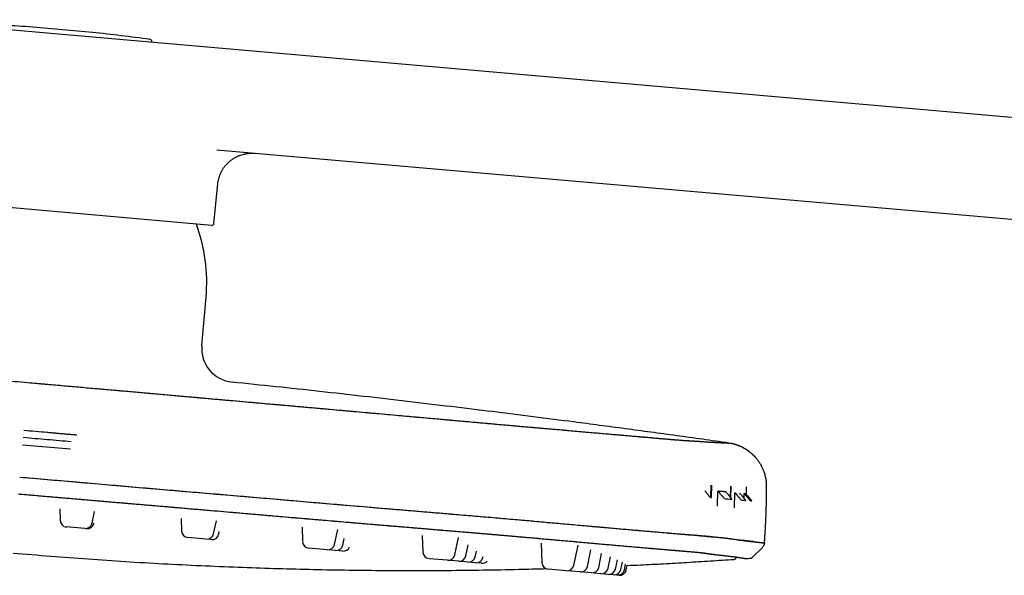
# Model space of a CAD drawing. Header units: millimetres. Extents: x 8 to 1937, y 12 to 2736.
# Tile 82 of 135: x 139 to 284, y 2654 to 2736. Entities that reach past the tile are written whole.
import ezdxf

# ---------------------------------------------------------------- set-up
doc = ezdxf.new("R2010")
doc.units = ezdxf.units.MM

msp = doc.modelspace()

# ---------------------------------------------------------------- linework, layer by layer
at = {"color": 7, "linetype": 'Continuous', "lineweight": 30}
for p, q in [((120.54, 2736.28), (144.58, 2734.18)), ((149.55, 2734.4), (139.73, 2735.26)), ((144.58, 2734.18), (457.08, 2706.84)), ((158.28, 2732.98), (158.29, 2733.05)), ((458.76, 2691.63), (167.88, 2717.08)), ((167.44, 2706.27), (168, 2712.09)), ((167.12, 2706), (117.5, 2710.35)), ((165.65, 2688.33), (166.27, 2695.43)), ((140.06, 2682.86), (140.08, 2682.86)), ((139.28, 2673.7), (146.33, 2673.09)), ((243.41, 2673.91), (243.15, 2673.96)), ((240.52, 2667.77), (240.49, 2665.93)), ((240.62, 2665.92), (240.65, 2667.77)), ((241.5, 2664.66), (241.55, 2666.86)), ((241.55, 2666.86), (241.58, 2666.86)), ((241.58, 2666.86), (241.82, 2666.58)), ((242.86, 2666.6), (242.73, 2666.76)), ((243.41, 2667.6), (243.38, 2665.97)), ((243.46, 2665.86), (243.49, 2667.59)), ((244.02, 2664.44), (244.07, 2666.64)), ((244.07, 2666.64), (244.08, 2666.64)), ((244.08, 2666.64), (244.29, 2666.39)), ((244.92, 2666.4), (244.76, 2666.58)), ((245.42, 2665.79), (245.44, 2666.52)), ((245.44, 2666.52), (245.63, 2666.29)), ((245.84, 2666.3), (245.67, 2666.49)), ((245.73, 2667.5), (245.72, 2666.44)), ((240.49, 2665.93), (240.61, 2665.92)), ((144.75, 2664.29), (144.81, 2662.56)), ((149.51, 2662.15), (149.88, 2663.88)), ((149.76, 2662.13), (149.77, 2662.18)), ((162.62, 2662.87), (162.68, 2660.99)), ((167.38, 2660.58), (167.79, 2662.52)), ((148.44, 2661.36), (145.72, 2661.6)), ((148.7, 2661.34), (148.44, 2661.36)), ((168.13, 2660.52), (168.22, 2660.93)), ((180.41, 2661.55), (180.48, 2659.44)), ((185.18, 2659.03), (185.65, 2661.23)), ((166.31, 2659.8), (163.59, 2660.03)), ((167.06, 2659.73), (166.31, 2659.8)), ((186.4, 2658.92), (186.6, 2659.88)), ((198.08, 2660.33), (198.16, 2657.89)), ((202.86, 2657.48), (203.4, 2660.03)), ((215.57, 2659.21), (215.67, 2656.36)), ((219.95, 2659.49), (220.91, 2659.41)), ((248.41, 2659.24), (248.41, 2659.24)), ((184.11, 2658.24), (181.39, 2658.48)), ((185.33, 2658.13), (184.11, 2658.24)), ((186.35, 2658.04), (185.33, 2658.13)), ((204.5, 2657.34), (204.85, 2658.98)), ((205.87, 2657.22), (206.05, 2658.06)), ((220.37, 2655.95), (221, 2658.94)), ((222.36, 2655.77), (222.88, 2658.23)), ((224.03, 2655.63), (224.46, 2657.67)), ((248.12, 2658.6), (246.67, 2657.15)), ((201.8, 2656.69), (199.08, 2656.93)), ((203.43, 2656.55), (201.8, 2656.69)), ((204.81, 2656.43), (203.43, 2656.55)), ((205.93, 2656.33), (204.81, 2656.43)), ((206.82, 2656.25), (205.93, 2656.33)), ((207, 2657.12), (207.03, 2657.27)), ((225.4, 2655.51), (225.76, 2657.19)), ((226.48, 2655.41), (226.77, 2656.77)), ((227.29, 2655.34), (227.51, 2656.4)), ((219.3, 2655.16), (216.58, 2655.4)), ((221.29, 2654.99), (219.3, 2655.16)), ((222.97, 2654.84), (221.29, 2654.99)), ((224.34, 2654.72), (222.97, 2654.84)), ((225.42, 2654.62), (224.34, 2654.72)), ((227.82, 2655.3), (227.99, 2656.12)), ((228.08, 2655.27), (228.23, 2655.96)), ((226.22, 2654.55), (225.42, 2654.62)), ((226.75, 2654.51), (226.22, 2654.55)), ((227.02, 2654.48), (226.75, 2654.51))]:
    msp.add_line(p, q, dxfattribs=at)
at = {"color": 7, "linetype": 'Continuous', "lineweight": 30, "flags": 128}
for points in [[(138.86, 2668.95), (141.44, 2668.72), (144.06, 2668.5), (146.69, 2668.27), (149.35, 2668.04), (152.03, 2667.8), (154.74, 2667.57), (157.5, 2667.33), (160.05, 2667.11), (162.62, 2666.89), (165.2, 2666.67), (167.8, 2666.44), (170.42, 2666.22), (173.08, 2665.99), (176.29, 2665.72), (179.54, 2665.44), (182.81, 2665.16), (186.11, 2664.88), (189.44, 2664.6), (191.91, 2664.39), (194.39, 2664.18), (196.89, 2663.97), (198.54, 2663.83), (200.2, 2663.69), (201.67, 2663.57), (201.9, 2663.55), (202.13, 2663.53), (202.36, 2663.51), (202.59, 2663.49), (202.82, 2663.47), (204.24, 2663.35), (205.66, 2663.23), (207.08, 2663.11), (208.5, 2662.99), (209.91, 2662.86), (211.31, 2662.74), (212.53, 2662.64), (213.75, 2662.53), (214.95, 2662.42), (215.74, 2662.35), (216.52, 2662.28), (216.73, 2662.26), (216.93, 2662.25), (217.14, 2662.23), (217.34, 2662.21), (217.54, 2662.19), (217.75, 2662.17), (218.91, 2662.07), (220.08, 2661.96), (221.26, 2661.86), (222.43, 2661.75), (223.6, 2661.65), (224.76, 2661.55), (225.77, 2661.46), (226.78, 2661.37), (227.78, 2661.28), (228.43, 2661.22), (229.08, 2661.17), (229.64, 2661.12), (229.89, 2661.1), (229.91, 2661.1), (229.94, 2661.09), (229.97, 2661.09), (230, 2661.09), (230.02, 2661.09), (230.05, 2661.08), (230.08, 2661.08), (231.02, 2661), (231.92, 2660.92), (232.76, 2660.85), (233.55, 2660.78), (234.3, 2660.71), (234.99, 2660.65), (235.61, 2660.6), (236.19, 2660.55), (236.72, 2660.5), (237.23, 2660.46), (237.7, 2660.42), (238.16, 2660.38), (238.58, 2660.34), (238.97, 2660.31), (239.33, 2660.28), (239.66, 2660.25), (239.97, 2660.22), (240.29, 2660.2), (240.58, 2660.17), (240.83, 2660.15), (241.06, 2660.13), (241.26, 2660.11), (241.44, 2660.1), (241.6, 2660.08), (241.74, 2660.07), (241.85, 2660.06), (241.95, 2660.05), (242.04, 2660.04), (242.11, 2660.04), (242.17, 2660.03), (242.22, 2660.03), (242.26, 2660.03), (242.3, 2660.02), (242.33, 2660.02), (242.35, 2660.02), (242.37, 2660.02), (242.39, 2660.01), (242.4, 2660.01), (242.4, 2660.01), (242.41, 2660.01), (242.41, 2660.01), (242.41, 2660.01), (242.41, 2660.01), (242.41, 2660.01), (242.41, 2660.01), (242.41, 2660.01), (242.41, 2660.01), (242.41, 2660.01), (242.41, 2660.01), (242.41, 2660.01), (242.41, 2660.01), (242.48, 2660), (242.54, 2659.99), (242.59, 2659.98), (242.63, 2659.98), (242.67, 2659.97), (242.71, 2659.96), (242.74, 2659.96), (242.77, 2659.95), (242.8, 2659.95), (242.81, 2659.95), (242.83, 2659.95), (242.85, 2659.94), (242.87, 2659.94), (242.9, 2659.94), (242.92, 2659.93), (242.94, 2659.93), (243.08, 2659.91), (243.23, 2659.89), (243.38, 2659.87), (243.52, 2659.85), (243.67, 2659.83), (243.82, 2659.8), (243.98, 2659.78), (244.13, 2659.76), (244.28, 2659.74), (244.43, 2659.72), (244.59, 2659.7), (244.75, 2659.68), (244.9, 2659.66), (245.06, 2659.64), (245.21, 2659.62), (245.36, 2659.6), (245.52, 2659.58), (245.67, 2659.57), (245.82, 2659.55), (245.95, 2659.53), (246.09, 2659.51), (246.22, 2659.5), (246.35, 2659.48), (246.48, 2659.47), (246.61, 2659.45), (246.73, 2659.44), (246.84, 2659.42), (246.95, 2659.41), (247.07, 2659.4), (247.17, 2659.38), (247.28, 2659.37), (247.38, 2659.36), (247.48, 2659.35), (247.58, 2659.34), (247.67, 2659.33), (247.76, 2659.32), (247.85, 2659.31), (247.93, 2659.3), (248, 2659.29), (248.07, 2659.28), (248.14, 2659.27), (248.19, 2659.27), (248.25, 2659.26), (248.29, 2659.26), (248.33, 2659.25), (248.36, 2659.25), (248.38, 2659.25), (248.4, 2659.24), (248.41, 2659.24), (248.41, 2659.24)], [(240.33, 2665.98), (240.33, 2665.97), (240.33, 2665.97), (240.33, 2665.97), (240.33, 2665.97), (240.33, 2665.97), (240.33, 2665.97), (240.33, 2665.97), (240.33, 2665.97), (240.33, 2665.97)]]:
    msp.add_lwpolyline(points, dxfattribs=at)
at = {"color": 7, "linetype": 'Continuous', "lineweight": 30}
for centre, radius, start, end in [((120.11, 2454.49), 281.45, 86.0033, 87.742), ((120.11, 2454.49), 281.45, 82.258, 83.9967), ((157.99, 2733.08), 0.3, 355, 82.258), ((141.37, 2697.61), 25, 355, 20.094), ((167.14, 2706.3), 0.3, 265, 354.5), ((170.63, 2687.89), 5, 175, 264.1065), ((145.81, 2662.59), 1, 182, 265), ((148.53, 2662.36), 1, 265, 348), ((148.78, 2662.33), 1, 265, 348), ((163.68, 2661.03), 1, 182, 265), ((166.4, 2660.79), 1, 265, 348), ((167.15, 2660.73), 1, 265, 348), ((181.48, 2659.47), 1, 182, 265), ((184.2, 2659.23), 1, 265, 348), ((185.42, 2659.13), 1, 265, 348), ((186.44, 2659.04), 1, 265, 338.8092), ((199.16, 2657.93), 1, 182, 265), ((201.88, 2657.69), 1, 265, 348), ((203.52, 2657.54), 1, 265, 348), ((204.89, 2657.42), 1, 265, 348), ((206.02, 2657.33), 1, 265, 348), ((206.9, 2657.25), 1, 265, 318.2873), ((216.67, 2656.39), 1, 182, 265), ((243.91, 2657.23), 0.4, 273.9039, 350.5687), ((219.39, 2656.16), 1, 265, 348), ((221.38, 2655.98), 1, 265, 348), ((223.05, 2655.84), 1, 265, 348), ((224.42, 2655.72), 1, 265, 348), ((225.51, 2655.62), 1, 265, 348), ((226.31, 2655.55), 1, 265, 348), ((226.84, 2655.5), 1, 265, 348), ((227.11, 2655.48), 1, 265, 348)]:
    msp.add_arc(centre, radius, start, end, dxfattribs=at)
msp.add_ellipse((240.79, 2666.39), major_axis=(0.044, 0.498), ratio=0.996043, start_param=2.585459, end_param=2.873035, dxfattribs=at)
for points, knots in [([(168, 2712.09), (168.02, 2712.22), (168.05, 2712.48), (168.13, 2712.85), (168.23, 2713.2), (168.37, 2713.56), (168.54, 2713.92), (168.75, 2714.28), (168.95, 2714.58), (169.14, 2714.82), (169.32, 2715.02), (169.49, 2715.19), (169.65, 2715.35), (169.83, 2715.5), (170.01, 2715.64), (170.25, 2715.81), (170.56, 2716), (170.93, 2716.18), (171.32, 2716.34), (171.65, 2716.44), (171.92, 2716.5), (172.12, 2716.54), (172.32, 2716.57), (172.54, 2716.6), (172.79, 2716.61), (173.09, 2716.62), (173.3, 2716.6), (173.42, 2716.6)], [0, 0, 0, 0, 0.049677, 0.098111, 0.145004, 0.190084, 0.246942, 0.299652, 0.347825, 0.385281, 0.419051, 0.449113, 0.478162, 0.507579, 0.537332, 0.567388, 0.620598, 0.674428, 0.728155, 0.779165, 0.806934, 0.833696, 0.859454, 0.88583, 0.918072, 0.956277, 1, 1, 1, 1]), ([(51.59, 2690.51), (51.72, 2690.5), (52.13, 2690.46), (52.88, 2690.39), (53.82, 2690.31), (54.8, 2690.23), (55.82, 2690.14), (56.88, 2690.04), (57.94, 2689.95), (59.02, 2689.86), (60.09, 2689.76), (61.2, 2689.66), (62.32, 2689.57), (63.44, 2689.47), (64.54, 2689.37), (65.63, 2689.28), (66.74, 2689.18), (67.87, 2689.08), (69.01, 2688.98), (70.16, 2688.88), (71.37, 2688.78), (72.63, 2688.67), (73.95, 2688.56), (75.27, 2688.44), (76.61, 2688.33), (78.23, 2688.19), (80.12, 2688.03), (82.29, 2687.85), (84.46, 2687.66), (86.63, 2687.48), (89.03, 2687.27), (91.65, 2687.05), (94.51, 2686.8), (97.69, 2686.53), (101.19, 2686.23), (105.02, 2685.9), (108.85, 2685.57), (112.71, 2685.23), (116.6, 2684.9), (120.51, 2684.56), (124.42, 2684.22), (128.33, 2683.88), (132.25, 2683.55), (136.16, 2683.21), (138.77, 2682.98), (140.08, 2682.86)], [0, 0, 0, 0, 0.006937, 0.022321, 0.037765, 0.053258, 0.068773, 0.084284, 0.099763, 0.114312, 0.128825, 0.143316, 0.157801, 0.172294, 0.185489, 0.198727, 0.212004, 0.225301, 0.2386, 0.251886, 0.265143, 0.279693, 0.294238, 0.308794, 0.323373, 0.337974, 0.361308, 0.384633, 0.407953, 0.431271, 0.454588, 0.485123, 0.51566, 0.546193, 0.587064, 0.627902, 0.668698, 0.709448, 0.750997, 0.792521, 0.834026, 0.87552, 0.917009, 0.9585, 1, 1, 1, 1]), ([(140.08, 2682.86), (140.92, 2682.79), (142.58, 2682.64), (145.06, 2682.43), (147.49, 2682.21), (149.88, 2682), (152.21, 2681.8), (154.48, 2681.59), (156.7, 2681.4), (158.87, 2681.21), (161.02, 2681.01), (163.14, 2680.83), (165.23, 2680.64), (167.27, 2680.46), (169.28, 2680.28), (171.23, 2680.11), (173.15, 2679.94), (174.54, 2679.81), (175.45, 2679.73), (175.9, 2679.69), (176.39, 2679.65), (176.89, 2679.61), (177.41, 2679.56), (178.16, 2679.49), (179.13, 2679.41), (180.62, 2679.27), (182.4, 2679.12), (184.37, 2678.94), (186.22, 2678.77), (187.97, 2678.62), (189.67, 2678.47), (191.34, 2678.32), (192.97, 2678.17), (194.57, 2678.03), (196.12, 2677.89), (197.58, 2677.76), (198.95, 2677.64), (200.17, 2677.53), (201, 2677.45), (201.45, 2677.41), (201.57, 2677.4), (201.69, 2677.39), (201.81, 2677.38), (201.93, 2677.37), (202.05, 2677.36), (202.64, 2677.3), (203.68, 2677.21), (205.16, 2677.08), (206.61, 2676.95), (208.01, 2676.82), (209.38, 2676.7), (210.56, 2676.6), (211.58, 2676.51), (212.43, 2676.43), (213.27, 2676.36), (214.13, 2676.28), (214.99, 2676.21), (215.86, 2676.13), (216.85, 2676.05), (217.95, 2675.95), (219.15, 2675.85), (220.31, 2675.74), (221.44, 2675.65), (222.54, 2675.55), (223.57, 2675.46), (224.56, 2675.37), (225.5, 2675.29), (226.41, 2675.21), (227.29, 2675.14), (228.16, 2675.06), (229, 2674.99), (229.83, 2674.91), (230.61, 2674.85), (231.34, 2674.78), (232.04, 2674.72), (232.67, 2674.67), (233.23, 2674.62), (233.74, 2674.57), (234.11, 2674.54), (234.38, 2674.52), (234.55, 2674.5), (234.72, 2674.49), (234.88, 2674.48), (235.03, 2674.46), (235.27, 2674.44), (235.57, 2674.42), (235.91, 2674.39), (236.17, 2674.37), (236.38, 2674.35), (236.53, 2674.34), (236.63, 2674.34), (236.69, 2674.33), (236.71, 2674.33), (236.72, 2674.33), (236.72, 2674.33), (236.73, 2674.33), (236.74, 2674.33), (236.75, 2674.33), (236.77, 2674.33), (236.8, 2674.33), (236.83, 2674.32), (236.87, 2674.32), (236.91, 2674.32), (236.95, 2674.32), (237, 2674.32), (237.05, 2674.31), (237.11, 2674.31), (237.17, 2674.31), (237.23, 2674.3), (237.29, 2674.3), (237.35, 2674.3), (237.4, 2674.29), (237.42, 2674.29), (237.43, 2674.29), (237.43, 2674.29), (237.44, 2674.29), (237.45, 2674.29), (237.45, 2674.29), (237.64, 2674.28), (238.01, 2674.26), (238.54, 2674.23), (239.05, 2674.19), (239.54, 2674.16), (240, 2674.13), (240.42, 2674.1), (240.79, 2674.08), (241.11, 2674.06), (241.39, 2674.04), (241.56, 2674.03), (241.64, 2674.03), (241.65, 2674.03), (241.66, 2674.03), (241.67, 2674.03), (241.69, 2674.02), (241.7, 2674.02), (241.73, 2674.02), (241.79, 2674.02), (241.88, 2674.01), (241.99, 2674.01), (242.11, 2674), (242.22, 2674), (242.33, 2673.99), (242.43, 2673.99), (242.53, 2673.99), (242.62, 2673.98), (242.71, 2673.98), (242.79, 2673.97), (242.86, 2673.97), (242.93, 2673.97), (242.98, 2673.96), (243.03, 2673.96), (243.07, 2673.96), (243.1, 2673.96), (243.13, 2673.96), (243.14, 2673.96), (243.14, 2673.96), (243.15, 2673.96)], [0, 0, 0, 0, 0.01021, 0.020245, 0.030105, 0.039791, 0.049303, 0.058475, 0.067478, 0.076313, 0.084979, 0.093648, 0.102141, 0.110458, 0.1186, 0.126569, 0.134365, 0.14199, 0.143642, 0.145478, 0.147467, 0.149582, 0.151698, 0.153802, 0.15872, 0.163579, 0.172108, 0.180448, 0.187737, 0.194877, 0.201869, 0.208714, 0.215411, 0.22196, 0.228361, 0.234613, 0.23999, 0.245252, 0.249786, 0.250289, 0.250791, 0.251292, 0.251792, 0.252291, 0.252788, 0.253285, 0.259593, 0.265786, 0.271868, 0.277843, 0.283717, 0.289495, 0.293335, 0.297137, 0.300902, 0.30476, 0.308803, 0.312875, 0.316921, 0.322885, 0.328802, 0.334681, 0.340533, 0.346369, 0.352195, 0.357689, 0.363189, 0.368701, 0.374232, 0.379787, 0.385666, 0.391526, 0.397373, 0.403212, 0.409051, 0.414896, 0.420048, 0.425215, 0.4304, 0.432443, 0.43449, 0.436541, 0.438597, 0.440657, 0.442722, 0.448324, 0.453989, 0.459723, 0.46355, 0.467411, 0.470841, 0.472359, 0.472558, 0.472758, 0.472957, 0.473157, 0.473356, 0.473556, 0.474413, 0.475477, 0.47675, 0.47823, 0.479919, 0.481816, 0.483921, 0.486187, 0.488654, 0.491321, 0.49419, 0.496881, 0.499727, 0.502361, 0.502665, 0.502969, 0.503276, 0.503583, 0.503893, 0.504203, 0.504516, 0.529773, 0.555212, 0.580816, 0.606572, 0.632465, 0.658484, 0.68148, 0.704568, 0.727752, 0.744953, 0.746036, 0.747119, 0.748202, 0.749286, 0.75037, 0.751454, 0.752493, 0.7575, 0.76778, 0.778222, 0.790503, 0.803002, 0.815718, 0.828652, 0.841805, 0.854936, 0.868277, 0.88183, 0.895593, 0.908058, 0.920692, 0.933493, 0.94646, 0.959595, 0.972897, 0.986365, 1, 1, 1, 1]), ([(140.08, 2682.86), (141.38, 2682.75), (143.99, 2682.52), (147.89, 2682.18), (151.8, 2681.83), (155.7, 2681.49), (159.58, 2681.14), (163.44, 2680.8), (167.27, 2680.46), (171.1, 2680.12), (174.93, 2679.78), (178.76, 2679.44), (182.59, 2679.1), (186.41, 2678.76), (189.62, 2678.47), (192.23, 2678.24), (194.22, 2678.06), (196.22, 2677.88), (198.21, 2677.7), (200.2, 2677.52), (201.93, 2677.37), (203.41, 2677.23), (204.62, 2677.13), (205.83, 2677.02), (207.03, 2676.91), (208.22, 2676.81), (209.39, 2676.7), (210.59, 2676.59), (211.82, 2676.49), (213.07, 2676.38), (214.29, 2676.27), (215.49, 2676.17), (216.69, 2676.06), (217.89, 2675.96), (219.08, 2675.85), (220.25, 2675.75), (221.38, 2675.65), (222.49, 2675.55), (223.55, 2675.46), (224.55, 2675.37), (225.51, 2675.29), (226.43, 2675.21), (227.32, 2675.13), (228.19, 2675.06), (229.03, 2674.98), (229.85, 2674.91), (230.64, 2674.84), (231.38, 2674.78), (232.08, 2674.72), (232.73, 2674.66), (233.32, 2674.61), (233.86, 2674.56), (234.35, 2674.52), (234.8, 2674.48), (235.22, 2674.45), (235.6, 2674.42), (235.94, 2674.39), (236.23, 2674.37), (236.49, 2674.35), (236.69, 2674.33), (236.87, 2674.32), (237.03, 2674.31), (237.18, 2674.31), (237.32, 2674.3), (237.6, 2674.28), (238.06, 2674.25), (238.59, 2674.22), (239.1, 2674.19), (239.59, 2674.15), (240.04, 2674.12), (240.48, 2674.09), (240.92, 2674.07), (241.33, 2674.04), (241.71, 2674.02), (242.04, 2674.01), (242.33, 2673.99), (242.58, 2673.98), (242.79, 2673.97), (242.95, 2673.96), (243.06, 2673.96), (243.13, 2673.96), (243.14, 2673.96), (243.15, 2673.96)], [0, 0, 0, 0, 0.0158451, 0.0316868, 0.0475277, 0.0633704, 0.0792175, 0.0947883, 0.1103683, 0.1259602, 0.1415699, 0.1571956, 0.172834, 0.1884815, 0.20413, 0.2123266, 0.2205233, 0.2287202, 0.236918, 0.2451179, 0.2533202, 0.2583997, 0.2634723, 0.2685373, 0.2735976, 0.2786574, 0.2837234, 0.2888024, 0.2943984, 0.2999962, 0.3055872, 0.3111622, 0.3167169, 0.3225985, 0.3284769, 0.3343588, 0.3402512, 0.3461607, 0.3520882, 0.3576854, 0.3632821, 0.3688698, 0.37444, 0.3799897, 0.3858698, 0.3917513, 0.397641, 0.4035457, 0.4094709, 0.4153964, 0.4209695, 0.4265228, 0.43205, 0.4375448, 0.443005, 0.4487759, 0.4545342, 0.4602861, 0.4660378, 0.4717948, 0.4775606, 0.4843669, 0.4911809, 0.4979974, 0.504812, 0.5307049, 0.5565949, 0.5824812, 0.6083647, 0.6342457, 0.6601247, 0.6906236, 0.7211226, 0.7516238, 0.7821273, 0.8132544, 0.8443819, 0.875509, 0.9066351, 0.9377594, 0.9688813, 1, 1, 1, 1]), ([(243.15, 2673.96), (241.86, 2674.14), (239.31, 2674.5), (235.5, 2675.03), (231.7, 2675.55), (227.93, 2676.06), (224.15, 2676.56), (219.64, 2677.15), (214.39, 2677.83), (208.38, 2678.58), (202.21, 2679.33), (195.88, 2680.08), (189.42, 2680.83), (182.98, 2681.55), (176.55, 2682.25), (172.26, 2682.69), (170.12, 2682.92)], [0, 0, 0, 0, 0.052769, 0.105076, 0.157056, 0.208842, 0.260569, 0.312371, 0.394208, 0.476566, 0.559216, 0.647825, 0.736214, 0.824292, 0.912177, 1, 1, 1, 1]), ([(147.29, 2675.11), (147.07, 2675.13), (146.65, 2675.17), (146.02, 2675.22), (145.4, 2675.28), (144.78, 2675.33), (144.16, 2675.39), (143.53, 2675.44), (141.97, 2675.58), (140.61, 2675.7), (139.46, 2675.8)], [0, 0, 0, 0, 0.083747, 0.163968, 0.240662, 0.320088, 0.400104, 0.480033, 0.560223, 1, 1, 1, 1]), ([(247.13, 2671.77), (247.11, 2671.79), (247.03, 2671.89), (246.87, 2672.06), (246.62, 2672.31), (246.29, 2672.59), (245.88, 2672.9), (245.45, 2673.16), (245.11, 2673.34), (244.85, 2673.46), (244.69, 2673.53), (244.53, 2673.6), (244.38, 2673.65), (244.25, 2673.69), (244.17, 2673.72), (244.11, 2673.74), (244.07, 2673.75), (244.04, 2673.76), (244.02, 2673.77), (244, 2673.77), (243.98, 2673.78), (243.95, 2673.78), (243.92, 2673.79), (243.88, 2673.8), (243.83, 2673.82), (243.79, 2673.83), (243.75, 2673.84), (243.71, 2673.85), (243.68, 2673.86), (243.64, 2673.86), (243.61, 2673.87), (243.58, 2673.88), (243.55, 2673.88), (243.53, 2673.89), (243.5, 2673.89), (243.48, 2673.9), (243.46, 2673.9), (243.43, 2673.91), (243.42, 2673.91), (243.41, 2673.91)], [0, 0, 0, 0, 0.0093865, 0.0338352, 0.0585965, 0.1025964, 0.1473261, 0.1918512, 0.2336318, 0.2495257, 0.2649516, 0.2799119, 0.2944093, 0.307117, 0.3134478, 0.3185525, 0.3224401, 0.325118, 0.3266254, 0.3277992, 0.3304336, 0.3337924, 0.338083, 0.3498004, 0.365961, 0.3866875, 0.4120361, 0.4420369, 0.4767078, 0.5160602, 0.5553028, 0.5983139, 0.6450965, 0.6956526, 0.749984, 0.8070213, 0.8677026, 0.9320286, 1, 1, 1, 1]), ([(248.73, 2667.48), (248.73, 2667.66), (248.73, 2668.02), (248.66, 2668.58), (248.54, 2669.14), (248.38, 2669.66), (248.19, 2670.14), (247.98, 2670.57), (247.74, 2670.99), (247.47, 2671.39), (247.16, 2671.77), (246.83, 2672.13), (246.47, 2672.46), (246.09, 2672.76), (245.7, 2673.03), (245.25, 2673.28), (244.76, 2673.52), (244.4, 2673.65), (244.22, 2673.71)], [0, 0, 0, 0, 0.065891, 0.133639, 0.203064, 0.273952, 0.331557, 0.3898, 0.448531, 0.507592, 0.566819, 0.626047, 0.685108, 0.743839, 0.802082, 0.859687, 0.930575, 1, 1, 1, 1]), ([(138.86, 2668.95), (140.2, 2668.83), (142.88, 2668.6), (146.91, 2668.25), (150.93, 2667.9), (154.95, 2667.56), (158.94, 2667.21), (162.91, 2666.87), (166.85, 2666.54), (170.78, 2666.2), (174.71, 2665.86), (178.64, 2665.52), (182.56, 2665.18), (186.48, 2664.85), (189.76, 2664.57), (192.43, 2664.34), (194.47, 2664.17), (196.52, 2664), (198.56, 2663.83), (200.6, 2663.66), (202.46, 2663.5), (204.12, 2663.36), (205.59, 2663.24), (207.05, 2663.11), (208.51, 2662.99), (209.96, 2662.86), (211.36, 2662.74), (212.7, 2662.62), (214, 2662.51), (215.28, 2662.39), (216.54, 2662.28), (217.81, 2662.17), (219.07, 2662.05), (220.35, 2661.94), (221.59, 2661.83), (222.82, 2661.72), (224.02, 2661.61), (225.17, 2661.51), (226.26, 2661.41), (227.31, 2661.32), (228.32, 2661.23), (229.31, 2661.15), (230.28, 2661.06), (231.23, 2660.98), (232.18, 2660.9), (233.08, 2660.82), (233.95, 2660.75), (234.79, 2660.68), (235.57, 2660.61), (236.3, 2660.55), (236.98, 2660.5), (237.62, 2660.44), (238.22, 2660.4), (238.79, 2660.35), (239.34, 2660.3), (239.85, 2660.26), (240.32, 2660.22), (240.74, 2660.19), (241.05, 2660.16), (241.19, 2660.15), (241.22, 2660.14)], [0, 0, 0, 0, 0.03328, 0.066563, 0.099846, 0.133128, 0.166409, 0.199093, 0.231773, 0.264449, 0.297124, 0.329803, 0.362487, 0.395177, 0.427846, 0.444951, 0.462058, 0.479184, 0.496336, 0.513514, 0.530726, 0.543215, 0.555742, 0.568308, 0.580916, 0.593577, 0.606219, 0.618079, 0.629897, 0.641683, 0.65345, 0.665207, 0.677681, 0.690171, 0.702688, 0.715243, 0.727847, 0.740462, 0.752323, 0.764154, 0.77596, 0.787744, 0.799511, 0.811986, 0.824471, 0.836977, 0.849516, 0.862099, 0.874709, 0.886577, 0.898423, 0.910245, 0.922044, 0.933817, 0.946292, 0.958772, 0.971269, 0.983794, 0.99636, 1, 1, 1, 1]), ([(138.64, 2666.47), (139.46, 2666.4), (141.07, 2666.26), (143.47, 2666.05), (145.82, 2665.85), (148.12, 2665.65), (150.36, 2665.46), (152.55, 2665.27), (154.67, 2665.09), (156.75, 2664.91), (158.71, 2664.75), (160.56, 2664.59), (162.35, 2664.43), (164.18, 2664.28), (166.06, 2664.12), (167.94, 2663.95), (169.84, 2663.79), (171.74, 2663.63), (173.6, 2663.47), (175.38, 2663.31), (177.1, 2663.16), (178.84, 2663.01), (180.62, 2662.86), (182.3, 2662.72), (183.89, 2662.58), (185.37, 2662.45), (186.86, 2662.33), (188.33, 2662.2), (189.77, 2662.08), (191.16, 2661.96), (192.52, 2661.85), (193.84, 2661.74), (195.13, 2661.63), (196.41, 2661.52), (197.69, 2661.42), (198.92, 2661.31), (199.86, 2661.24), (200.4, 2661.19), (200.59, 2661.18), (200.65, 2661.17), (200.71, 2661.17), (200.77, 2661.16), (200.83, 2661.16), (201.32, 2661.11), (202.23, 2661.04), (203.53, 2660.93), (204.77, 2660.83), (205.83, 2660.74), (206.7, 2660.66), (207.4, 2660.6), (208.09, 2660.54), (208.76, 2660.49), (209.49, 2660.42), (210.31, 2660.35), (211.21, 2660.27), (212.11, 2660.19), (213.01, 2660.11), (213.9, 2660.03), (214.79, 2659.96), (215.81, 2659.86), (216.96, 2659.76), (218.23, 2659.65), (219.47, 2659.54), (220.69, 2659.43), (221.86, 2659.32), (222.99, 2659.22), (224.06, 2659.13), (225.07, 2659.04), (226.06, 2658.95), (227.02, 2658.87), (227.97, 2658.78), (228.91, 2658.7), (229.84, 2658.62), (230.73, 2658.55), (231.58, 2658.47), (232.39, 2658.4), (233.13, 2658.34), (233.81, 2658.28), (234.43, 2658.23), (234.88, 2658.19), (235.18, 2658.17), (235.35, 2658.15), (235.51, 2658.14), (235.67, 2658.13), (235.83, 2658.11), (235.98, 2658.1), (236.14, 2658.09), (236.41, 2658.06), (236.78, 2658.03), (237.11, 2658), (237.26, 2657.99), (237.27, 2657.99)], [0, 0, 0, 0, 0.021655, 0.042895, 0.063719, 0.084128, 0.104122, 0.123354, 0.142185, 0.160616, 0.178646, 0.194406, 0.209856, 0.226475, 0.243151, 0.259886, 0.27668, 0.293749, 0.31083, 0.326134, 0.34144, 0.356878, 0.372714, 0.388949, 0.401987, 0.415273, 0.428729, 0.441913, 0.454764, 0.467282, 0.479467, 0.491317, 0.502831, 0.514009, 0.525916, 0.537414, 0.547194, 0.551397, 0.551943, 0.552488, 0.553032, 0.553575, 0.554116, 0.554657, 0.566869, 0.578663, 0.590041, 0.601009, 0.607696, 0.614223, 0.620594, 0.626812, 0.633104, 0.641427, 0.650182, 0.658959, 0.667752, 0.676563, 0.685396, 0.694255, 0.707549, 0.720825, 0.734097, 0.74731, 0.760442, 0.773511, 0.785791, 0.798044, 0.810284, 0.822521, 0.834767, 0.847833, 0.860872, 0.873895, 0.886914, 0.89994, 0.912983, 0.924483, 0.936014, 0.947581, 0.950998, 0.954419, 0.957844, 0.961273, 0.964707, 0.968146, 0.971591, 0.97504, 0.987014, 0.999187, 1, 1, 1, 1]), ([(138.64, 2666.47), (139.95, 2666.36), (142.57, 2666.13), (146.49, 2665.79), (150.41, 2665.45), (154.33, 2665.12), (158.23, 2664.79), (162.1, 2664.45), (165.95, 2664.12), (169.8, 2663.79), (173.64, 2663.46), (177.47, 2663.13), (181.3, 2662.8), (185.12, 2662.48), (188.46, 2662.19), (191.32, 2661.95), (193.72, 2661.75), (196.11, 2661.55), (198.49, 2661.35), (200.49, 2661.18), (202.09, 2661.05), (203.32, 2660.95), (204.53, 2660.85), (205.75, 2660.74), (206.96, 2660.64), (208.16, 2660.54), (209.39, 2660.43), (210.65, 2660.32), (211.93, 2660.21), (213.2, 2660.1), (214.44, 2659.99), (215.69, 2659.87), (216.94, 2659.76), (218.19, 2659.65), (219.41, 2659.54), (220.62, 2659.44), (221.79, 2659.33), (222.92, 2659.23), (224, 2659.13), (225.03, 2659.04), (226.03, 2658.95), (227, 2658.87), (227.96, 2658.79), (228.9, 2658.7), (229.83, 2658.62), (230.71, 2658.55), (231.57, 2658.47), (232.38, 2658.4), (233.15, 2658.34), (233.86, 2658.28), (234.52, 2658.22), (235.15, 2658.17), (235.74, 2658.12), (236.3, 2658.07), (236.83, 2658.03), (237.32, 2657.99), (237.77, 2657.95), (238.18, 2657.91), (238.55, 2657.88), (238.86, 2657.84), (239.12, 2657.82), (239.34, 2657.79), (239.53, 2657.77), (239.68, 2657.75), (240.02, 2657.69), (240.5, 2657.62), (241.2, 2657.53), (241.81, 2657.46), (242.39, 2657.4), (242.92, 2657.34), (243.39, 2657.29), (243.66, 2657.25), (243.79, 2657.24)], [0, 0, 0, 0, 0.021683, 0.0433693, 0.0650599, 0.0867555, 0.1084571, 0.1297778, 0.151106, 0.1724424, 0.1937758, 0.2150942, 0.2363997, 0.2576949, 0.2789828, 0.2923617, 0.3057398, 0.3191172, 0.3324946, 0.3458749, 0.3527897, 0.3597095, 0.3666374, 0.3735783, 0.3805384, 0.3875256, 0.3945418, 0.4022723, 0.4100069, 0.4177365, 0.4254512, 0.4331402, 0.4412743, 0.4494066, 0.4575448, 0.465697, 0.4738714, 0.4820715, 0.4898115, 0.4975505, 0.5052806, 0.512994, 0.5206827, 0.5288175, 0.53695, 0.5450881, 0.5532399, 0.5614132, 0.5696117, 0.5773513, 0.5850907, 0.5928215, 0.6005354, 0.6082239, 0.6163579, 0.6244889, 0.6326249, 0.6407738, 0.6489435, 0.6571384, 0.6648799, 0.6726332, 0.6803934, 0.6881535, 0.6959049, 0.7400572, 0.7842085, 0.8283614, 0.8725152, 0.9166668, 0.9600278, 1, 1, 1, 1]), ([(239.62, 2666.94), (239.62, 2666.94), (239.62, 2666.94), (239.62, 2666.94), (239.63, 2666.92), (239.66, 2666.89), (239.7, 2666.84), (239.74, 2666.79), (239.78, 2666.75), (239.81, 2666.71), (239.83, 2666.68), (239.86, 2666.65), (239.89, 2666.61), (239.94, 2666.55), (239.99, 2666.49), (240.04, 2666.43), (240.08, 2666.37), (240.12, 2666.32), (240.15, 2666.27), (240.19, 2666.22), (240.24, 2666.15), (240.28, 2666.09), (240.31, 2666.04), (240.32, 2666.02), (240.33, 2666), (240.33, 2665.99), (240.33, 2665.99)], [0, 0, 0, 0, 0.00144, 0.003856, 0.011618, 0.038858, 0.081721, 0.140204, 0.173092, 0.203583, 0.231695, 0.257428, 0.280783, 0.34495, 0.405142, 0.461353, 0.5136, 0.561907, 0.614339, 0.664526, 0.712489, 0.843457, 0.893954, 0.942779, 0.990129, 1, 1, 1, 1]), ([(242.73, 2666.76), (242.55, 2666.78), (242.19, 2666.81), (241.79, 2666.84), (241.58, 2666.86)], [0, 0, 0, 0, 0.499615, 1, 1, 1, 1]), ([(242.55, 2665.77), (242.55, 2665.77), (242.55, 2665.77), (242.55, 2665.77), (242.55, 2665.77), (242.55, 2665.77), (242.55, 2665.78), (242.54, 2665.78), (242.53, 2665.79), (242.51, 2665.81), (242.48, 2665.83), (242.44, 2665.87), (242.4, 2665.92), (242.35, 2665.98), (242.31, 2666.02), (242.28, 2666.06), (242.24, 2666.1), (242.2, 2666.15), (242.15, 2666.2), (242.1, 2666.25), (242.04, 2666.33), (241.94, 2666.44), (241.87, 2666.53), (241.82, 2666.58)], [0, 0, 0, 0, 0.003466, 0.00676, 0.01194, 0.021203, 0.037791, 0.067605, 0.121671, 0.163601, 0.206561, 0.250696, 0.368363, 0.410775, 0.454853, 0.500626, 0.545164, 0.592348, 0.642204, 0.694756, 0.750008, 0.860042, 1, 1, 1, 1]), ([(242.86, 2666.6), (242.89, 2666.57), (242.95, 2666.5), (243.02, 2666.42), (243.07, 2666.35), (243.12, 2666.29), (243.16, 2666.24), (243.2, 2666.19), (243.24, 2666.14), (243.28, 2666.1), (243.32, 2666.05), (243.35, 2666.01), (243.39, 2665.96), (243.42, 2665.92), (243.47, 2665.86), (243.51, 2665.8), (243.55, 2665.75), (243.56, 2665.73), (243.58, 2665.7), (243.58, 2665.69), (243.59, 2665.69)], [0, 0, 0, 0, 0.092228, 0.166821, 0.223776, 0.263089, 0.312945, 0.36043, 0.405522, 0.448231, 0.48857, 0.526552, 0.575464, 0.622361, 0.667269, 0.790473, 0.837643, 0.88334, 0.927743, 1, 1, 1, 1]), ([(245.02, 2665.56), (245.02, 2665.56), (245.02, 2665.56), (245.02, 2665.56), (245.02, 2665.56), (245.02, 2665.56), (245.02, 2665.56), (245.01, 2665.57), (245, 2665.58), (244.98, 2665.6), (244.96, 2665.62), (244.92, 2665.66), (244.88, 2665.71), (244.82, 2665.77), (244.79, 2665.81), (244.75, 2665.85), (244.71, 2665.89), (244.67, 2665.94), (244.63, 2665.99), (244.58, 2666.05), (244.53, 2666.11), (244.46, 2666.19), (244.38, 2666.28), (244.32, 2666.35), (244.29, 2666.39)], [0, 0, 0, 0, 0.003456, 0.006744, 0.011915, 0.021162, 0.037725, 0.0675, 0.12153, 0.163472, 0.206485, 0.250717, 0.368137, 0.41056, 0.454693, 0.500565, 0.544921, 0.592017, 0.641881, 0.694535, 0.749978, 0.818319, 0.901657, 1, 1, 1, 1]), ([(244.92, 2666.4), (244.95, 2666.36), (245.02, 2666.28), (245.1, 2666.18), (245.16, 2666.11), (245.21, 2666.05), (245.25, 2666), (245.29, 2665.95), (245.33, 2665.9), (245.36, 2665.86), (245.4, 2665.82), (245.43, 2665.78), (245.47, 2665.73), (245.52, 2665.67), (245.56, 2665.61), (245.6, 2665.57), (245.61, 2665.55), (245.63, 2665.52), (245.64, 2665.51), (245.64, 2665.5), (245.64, 2665.5), (245.64, 2665.5), (245.64, 2665.5), (245.64, 2665.5)], [0, 0, 0, 0, 0.106961, 0.190014, 0.249152, 0.296152, 0.340992, 0.383656, 0.424154, 0.462498, 0.498701, 0.54491, 0.589259, 0.631775, 0.748717, 0.793307, 0.83655, 0.878611, 0.947143, 0.97674, 0.98969, 0.995377, 1, 1, 1, 1]), ([(245.44, 2666.52), (245.49, 2666.51), (245.59, 2666.5), (245.65, 2666.5), (245.67, 2666.49)], [0, 0, 0, 0, 0.500212, 1, 1, 1, 1]), ([(246.36, 2665.44), (246.36, 2665.44), (246.36, 2665.44), (246.36, 2665.44), (246.36, 2665.44), (246.36, 2665.44), (246.36, 2665.44), (246.35, 2665.45), (246.34, 2665.46), (246.32, 2665.48), (246.3, 2665.5), (246.27, 2665.54), (246.22, 2665.6), (246.17, 2665.66), (246.13, 2665.7), (246.1, 2665.74), (246.07, 2665.78), (246.03, 2665.82), (246, 2665.86), (245.96, 2665.91), (245.92, 2665.96), (245.87, 2666.01), (245.8, 2666.09), (245.72, 2666.18), (245.66, 2666.25), (245.63, 2666.29)], [0, 0, 0, 0, 0.003447, 0.006729, 0.011892, 0.021124, 0.037663, 0.067402, 0.121403, 0.163361, 0.206431, 0.250765, 0.367945, 0.410383, 0.454579, 0.500559, 0.537158, 0.575732, 0.616295, 0.65886, 0.70344, 0.750025, 0.816193, 0.899517, 1, 1, 1, 1]), ([(245.84, 2666.3), (245.87, 2666.26), (245.94, 2666.18), (246.02, 2666.09), (246.08, 2666.01), (246.14, 2665.94), (246.18, 2665.88), (246.23, 2665.83), (246.27, 2665.78), (246.31, 2665.73), (246.35, 2665.69), (246.38, 2665.65), (246.43, 2665.58), (246.48, 2665.53), (246.52, 2665.49), (246.53, 2665.46), (246.55, 2665.44), (246.56, 2665.43), (246.56, 2665.43), (246.56, 2665.43)], [0, 0, 0, 0, 0.107686, 0.194503, 0.26045, 0.318885, 0.374182, 0.426336, 0.475369, 0.521304, 0.569489, 0.615779, 0.660202, 0.782697, 0.829216, 0.874377, 0.918348, 0.990073, 1, 1, 1, 1]), ([(248.41, 2659.24), (248.46, 2659.93), (248.55, 2661.3), (248.65, 2663.36), (248.71, 2665.42), (248.73, 2666.79), (248.73, 2667.48)], [0, 0, 0, 0, 0.249999, 0.499992, 0.749983, 1, 1, 1, 1]), ([(248.73, 2667.48), (248.72, 2667.48), (248.72, 2667.48), (248.69, 2667.48), (248.67, 2667.48)], [0, 0, 0, 0, 0.502355, 1, 1, 1, 1]), ([(142.63, 2666.12), (142.96, 2666.1), (143.86, 2666.02), (145.33, 2665.89), (147.05, 2665.74), (149.53, 2665.53), (152.78, 2665.25), (156.65, 2664.92), (160.38, 2664.6), (163.95, 2664.29), (167.53, 2663.99), (171.12, 2663.68), (174.73, 2663.37), (178.36, 2663.05), (181.97, 2662.74), (185.58, 2662.44), (189.18, 2662.13), (192.78, 2661.82), (195.7, 2661.58), (197.96, 2661.39), (199.56, 2661.26), (201.15, 2661.13), (202.74, 2661), (204.21, 2660.87), (205.56, 2660.76), (206.8, 2660.65), (208.03, 2660.55), (209.25, 2660.44), (210.48, 2660.33), (211.73, 2660.23), (212.98, 2660.11), (214.21, 2660.01), (215.42, 2659.9), (216.21, 2659.83), (216.6, 2659.79)], [0, 0, 0, 0, 0.013027, 0.035859, 0.058577, 0.081179, 0.134501, 0.187812, 0.235374, 0.282911, 0.330428, 0.377923, 0.426329, 0.474673, 0.522963, 0.57121, 0.61942, 0.667601, 0.715775, 0.73724, 0.758713, 0.7802, 0.801712, 0.823271, 0.84026, 0.85731, 0.874438, 0.891652, 0.908904, 0.927217, 0.945522, 0.963799, 0.982024, 1, 1, 1, 1]), ([(243.59, 2665.69), (243.59, 2665.69), (243.59, 2665.68), (243.59, 2665.68), (243.58, 2665.68), (243.58, 2665.68), (243.58, 2665.68)], [0, 0, 0, 0, 0.30197, 0.690665, 0.861339, 1, 1, 1, 1]), ([(216.6, 2659.79), (216.61, 2659.79), (217, 2659.76), (217.38, 2659.72), (217.75, 2659.69)], [0, 0, 0, 0, 0.011119, 1, 1, 1, 1]), ([(217.75, 2659.69), (217.76, 2659.69), (218.14, 2659.66), (218.5, 2659.62), (218.85, 2659.59)], [0, 0, 0, 0, 0.0269121, 1, 1, 1, 1]), ([(218.85, 2659.59), (218.86, 2659.59), (219.23, 2659.56), (219.59, 2659.53), (219.95, 2659.49), (219.95, 2659.49)], [0, 0, 0, 0, 0.016367, 0.982811, 1, 1, 1, 1]), ([(242.39, 2660.01), (242.42, 2660.01), (242.65, 2659.98), (242.97, 2659.93), (243.49, 2659.86), (243.96, 2659.8), (244.41, 2659.75), (244.83, 2659.7), (245.24, 2659.66), (245.66, 2659.62), (246.1, 2659.57), (246.52, 2659.51), (246.76, 2659.48), (246.87, 2659.47)], [0, 0, 0, 0, 0.013513, 0.103492, 0.193362, 0.283338, 0.373276, 0.463206, 0.553143, 0.643082, 0.766748, 0.890406, 1, 1, 1, 1]), ([(248.41, 2659.24), (248.41, 2659.18), (248.39, 2659.06), (248.33, 2658.9), (248.24, 2658.74), (248.16, 2658.65), (248.12, 2658.61)], [0, 0, 0, 0, 0.247991, 0.499991, 0.751995, 1, 1, 1, 1]), ([(137.88, 2657.76), (139.72, 2657.61), (143.4, 2657.3), (148.92, 2656.88), (154.44, 2656.51), (159.96, 2656.19), (165.48, 2655.91), (170.9, 2655.68), (176.21, 2655.5), (181.42, 2655.36), (186.65, 2655.26), (191.89, 2655.2), (197.15, 2655.18), (202.41, 2655.21), (207.67, 2655.27), (212.29, 2655.36), (215.16, 2655.44), (216.28, 2655.47)], [0, 0, 0, 0, 0.070577, 0.141138, 0.211666, 0.282146, 0.352562, 0.422926, 0.489284, 0.555726, 0.622316, 0.68912, 0.756142, 0.823264, 0.890348, 0.957262, 1, 1, 1, 1]), ([(231.31, 2658.5), (231.53, 2658.48), (231.75, 2658.46), (231.95, 2658.44), (231.95, 2658.44)], [0, 0, 0, 0, 0.998459, 1, 1, 1, 1]), ([(231.95, 2658.44), (232.19, 2658.42), (232.44, 2658.4), (232.67, 2658.38), (232.68, 2658.38)], [0, 0, 0, 0, 0.9696889, 1, 1, 1, 1]), ([(232.68, 2658.38), (232.92, 2658.36), (233.16, 2658.34), (233.39, 2658.32), (233.39, 2658.32)], [0, 0, 0, 0, 0.97171, 1, 1, 1, 1]), ([(233.39, 2658.32), (233.62, 2658.3), (233.85, 2658.28), (234.06, 2658.26), (234.07, 2658.26)], [0, 0, 0, 0, 0.975929, 1, 1, 1, 1]), ([(234.07, 2658.26), (234.28, 2658.24), (234.5, 2658.22), (234.7, 2658.21), (234.71, 2658.21)], [0, 0, 0, 0, 0.982548, 1, 1, 1, 1]), ([(234.71, 2658.21), (234.91, 2658.19), (235.12, 2658.17), (235.3, 2658.16), (235.3, 2658.16)], [0, 0, 0, 0, 0.992747, 1, 1, 1, 1]), ([(235.3, 2658.16), (235.49, 2658.14), (235.87, 2658.11), (236.36, 2658.07), (236.78, 2658.03), (237.14, 2658), (237.47, 2657.97), (237.78, 2657.94), (238.05, 2657.92), (238.28, 2657.9), (238.47, 2657.88), (238.62, 2657.87), (238.76, 2657.85), (238.88, 2657.84), (238.98, 2657.83), (239.07, 2657.82), (239.15, 2657.81), (239.21, 2657.8), (239.27, 2657.8), (239.31, 2657.79), (239.36, 2657.79), (239.4, 2657.78), (239.44, 2657.78), (239.49, 2657.77), (239.53, 2657.76), (239.57, 2657.76), (239.61, 2657.75), (239.65, 2657.75), (239.69, 2657.74), (239.74, 2657.73), (239.79, 2657.73), (239.83, 2657.72), (239.88, 2657.71), (239.94, 2657.7), (240, 2657.69), (240.06, 2657.68), (240.13, 2657.67), (240.19, 2657.66), (240.26, 2657.65), (240.35, 2657.64), (240.46, 2657.62), (240.57, 2657.61), (240.68, 2657.6), (240.79, 2657.58), (240.9, 2657.57), (241.07, 2657.55), (241.3, 2657.52), (241.59, 2657.49), (241.86, 2657.45), (242.13, 2657.43), (242.38, 2657.4), (242.62, 2657.37), (242.85, 2657.35), (243.07, 2657.32), (243.28, 2657.3), (243.46, 2657.27), (243.62, 2657.26), (243.76, 2657.24), (243.89, 2657.22), (244.01, 2657.2), (244.14, 2657.19), (244.31, 2657.16), (244.53, 2657.13), (244.78, 2657.09), (245.01, 2657.06), (245.21, 2657.03), (245.34, 2657.01), (245.41, 2656.99), (245.46, 2656.99), (245.5, 2656.98), (245.53, 2656.98), (245.55, 2656.97), (245.57, 2656.97), (245.58, 2656.97), (245.59, 2656.97), (245.59, 2656.96), (245.6, 2656.96), (245.6, 2656.96), (245.6, 2656.96), (245.6, 2656.96), (245.6, 2656.96), (245.6, 2656.96), (245.6, 2656.96)], [0, 0, 0, 0, 0.009469, 0.018926, 0.026299, 0.033619, 0.040877, 0.048032, 0.055014, 0.061747, 0.066596, 0.071237, 0.075651, 0.07982, 0.083726, 0.087353, 0.090683, 0.093701, 0.096177, 0.098507, 0.100768, 0.103039, 0.105395, 0.107914, 0.110674, 0.113056, 0.115669, 0.118552, 0.121738, 0.125215, 0.128851, 0.132645, 0.136535, 0.140459, 0.145999, 0.151312, 0.156378, 0.161287, 0.166128, 0.174073, 0.182415, 0.191157, 0.200149, 0.209247, 0.218377, 0.227517, 0.252592, 0.277701, 0.303236, 0.328777, 0.353952, 0.378681, 0.403331, 0.42795, 0.45253, 0.477064, 0.495343, 0.5136, 0.531814, 0.549915, 0.568132, 0.586663, 0.630644, 0.674684, 0.727199, 0.779822, 0.832564, 0.851666, 0.870781, 0.889908, 0.909081, 0.928199, 0.947313, 0.954504, 0.961763, 0.968956, 0.975935, 0.981173, 0.986137, 0.990824, 0.995242, 1, 1, 1, 1]), ([(239.69, 2657.74), (239.7, 2657.74), (239.71, 2657.74), (239.73, 2657.74), (239.75, 2657.73), (239.77, 2657.73), (239.79, 2657.73), (239.91, 2657.71), (240.12, 2657.68), (240.35, 2657.64), (240.48, 2657.63), (240.51, 2657.62)], [0, 0, 0, 0, 0.016324, 0.039222, 0.062185, 0.085214, 0.108308, 0.131467, 0.500328, 0.874791, 1, 1, 1, 1]), ([(228.22, 2655.93), (228.87, 2655.96), (230.65, 2656.04), (233.57, 2656.19), (237.01, 2656.39), (240.46, 2656.6), (242.78, 2656.76), (243.94, 2656.83)], [0, 0, 0, 0, 0.12264, 0.339786, 0.558107, 0.778035, 1, 1, 1, 1]), ([(244.07, 2657.2), (244.08, 2657.2), (244.16, 2657.19), (244.3, 2657.17), (244.49, 2657.14), (244.65, 2657.11), (244.81, 2657.09), (244.95, 2657.07), (245.09, 2657.05), (245.19, 2657.03), (245.23, 2657.02), (245.25, 2657.02)], [0, 0, 0, 0, 0.024555, 0.156162, 0.289043, 0.419716, 0.551629, 0.684796, 0.819231, 0.954936, 1, 1, 1, 1]), ([(245.59, 2656.97), (245.61, 2656.97), (245.64, 2656.97), (245.67, 2656.96), (245.7, 2656.96), (245.7, 2656.96), (245.7, 2656.96)], [0, 0, 0, 0, 0.168864, 0.443714, 0.72076, 1, 1, 1, 1]), ([(245.6, 2656.96), (245.61, 2656.96), (245.64, 2656.95), (245.68, 2656.96), (245.7, 2656.96)], [0, 0, 0, 0, 0.24242, 1, 1, 1, 1]), ([(245.7, 2656.96), (245.81, 2656.96), (246.03, 2656.98), (246.24, 2656.99), (246.35, 2657)], [0, 0, 0, 0, 0.499202, 1, 1, 1, 1]), ([(246.35, 2657), (246.38, 2657.01), (246.44, 2657.01), (246.52, 2657.04), (246.6, 2657.09), (246.64, 2657.13), (246.67, 2657.15)], [0, 0, 0, 0, 0.247994, 0.5, 0.752006, 1, 1, 1, 1])]:
    msp.add_open_spline(points, degree=3, knots=knots, dxfattribs=at)
for points in [[(139.37, 2674.8), (140.55, 2674.7), (142.9, 2674.49), (145.25, 2674.29), (146.42, 2674.18)], [(242.55, 2665.77), (242.73, 2665.76), (243.1, 2665.73), (243.42, 2665.7), (243.58, 2665.68)], [(245.02, 2665.56), (245.14, 2665.55), (245.36, 2665.53), (245.55, 2665.51), (245.64, 2665.5)], [(246.36, 2665.44), (246.4, 2665.44), (246.49, 2665.43), (246.54, 2665.42), (246.57, 2665.42)]]:
    msp.add_open_spline(points, degree=3, dxfattribs=at)

doc.saveas('drawing.dxf')
